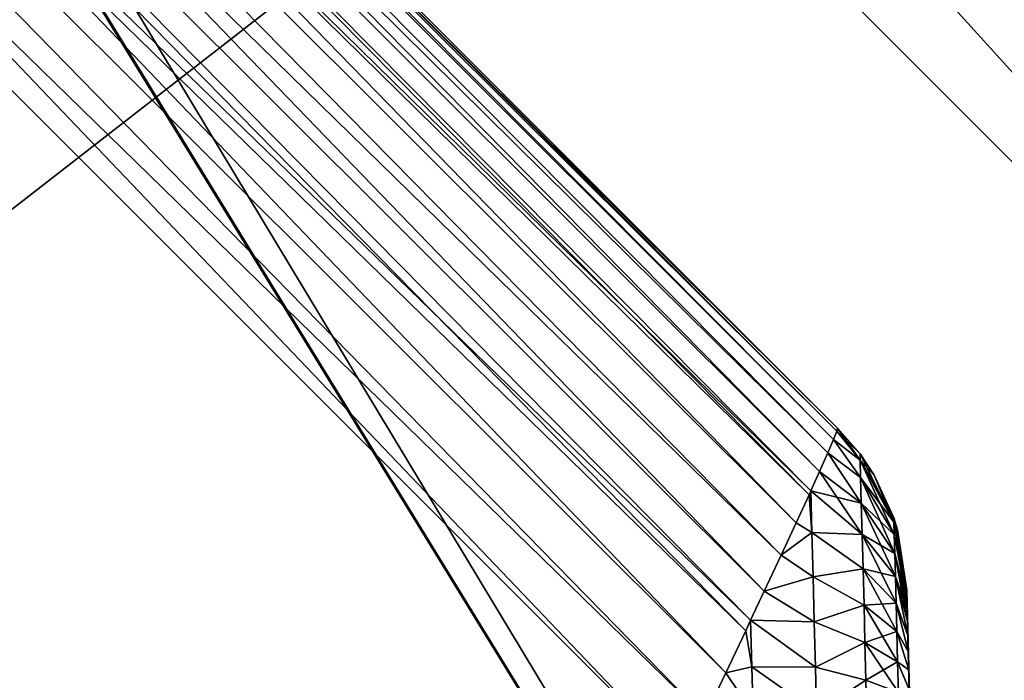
# Model space of a CAD drawing. Header units: millimetres. Extents: x -55 to 55, y -4 to 85.
# Tile 123 of 256: x -44.2 to -42.11, y 7.14 to 8.54. Entities that reach past the tile are written whole.
import ezdxf

# ---------------------------------------------------------------- set-up
doc = ezdxf.new("R2010")
doc.units = ezdxf.units.MM
doc.header["$LTSCALE"] = 116.785152
for name, color, linetype in [('10', 7, 'CONTINUOUS'), ('1087', 7, 'CONTINUOUS'), ('19', 7, 'CONTINUOUS'), ('196', 7, 'CONTINUOUS'), ('197', 7, 'CONTINUOUS'), ('20', 7, 'CONTINUOUS'), ('210', 7, 'CONTINUOUS'), ('211', 7, 'CONTINUOUS'), ('22', 7, 'CONTINUOUS'), ('245', 7, 'CONTINUOUS'), ('27', 7, 'CONTINUOUS'), ('496', 7, 'CONTINUOUS'), ('499', 7, 'CONTINUOUS'), ('513', 7, 'CONTINUOUS'), ('518', 7, 'CONTINUOUS'), ('8', 7, 'CONTINUOUS'), ('8028', 7, 'CONTINUOUS'), ('8030', 7, 'CONTINUOUS'), ('8091', 7, 'CONTINUOUS'), ('8093', 7, 'CONTINUOUS'), ('915', 7, 'CONTINUOUS')]:
    doc.layers.add(name, color=color, linetype=linetype)

msp = doc.modelspace()

# ---------------------------------------------------------------- linework, layer by layer
at = {"layer": '10', "color": 7, "linetype": 'CONTINUOUS'}
for points in [[(-19.307, 5.6475, -49.0742), (-48.924, 19, -49.4238), (-19.3707, 5.6677, -49.0747), (-19.307, 5.6475, -49.0742)], [(-20.6934, 5.6473, -49.0742), (-48.924, 19, -49.4238), (-20.7523, 5.6222, -49.0735), (-20.6934, 5.6473, -49.0742)], [(-20.8525, 5.5617, -49.0719), (-48.924, 19, -49.4238), (-20.8921, 5.5287, -49.0711), (-20.8525, 5.5617, -49.0719)], [(-19.3707, 5.6677, -49.0747), (-48.924, 19, -49.4238), (-19.4156, 5.6783, -49.075), (-19.3707, 5.6677, -49.0747)], [(-19.4156, 5.6783, -49.075), (-48.924, 19, -49.4238), (-19.463, 5.6864, -49.0752), (-19.4156, 5.6783, -49.075)], [(-20.8921, 5.5287, -49.0711), (-48.924, 19, -49.4238), (-20.9245, 5.4956, -49.0702), (-20.8921, 5.5287, -49.0711)], [(-20.9245, 5.4956, -49.0702), (-48.924, 19, -49.4238), (-20.9503, 5.4628, -49.0693), (-20.9245, 5.4956, -49.0702)], [(-21.0049, 5.3052, -49.0652), (-48.924, 19, -49.4238), (-21.0851, 2.2435, -48.985), (-21.0049, 5.3052, -49.0652)], [(-20.7523, 5.6222, -49.0735), (-48.924, 19, -49.4238), (-20.8057, 5.5933, -49.0727), (-20.7523, 5.6222, -49.0735)], [(-48.924, 19, -49.4238), (-48.4852, 2.2435, -48.985), (-21.0851, 2.2435, -48.985), (-48.924, 19, -49.4238)], [(-8.1769, 19, -49.4238), (-48.924, 19, -49.4238), (-8.579, 2.2435, -48.985), (-8.1769, 19, -49.4238)], [(-20.8057, 5.5933, -49.0727), (-48.924, 19, -49.4238), (-20.8525, 5.5617, -49.0719), (-20.8057, 5.5933, -49.0727)], [(-8.579, 2.2435, -48.985), (-48.924, 19, -49.4238), (-19.248, 5.6224, -49.0735), (-8.579, 2.2435, -48.985)], [(-19.248, 5.6224, -49.0735), (-48.924, 19, -49.4238), (-19.307, 5.6475, -49.0742), (-19.248, 5.6224, -49.0735)], [(-20.9503, 5.4628, -49.0693), (-48.924, 19, -49.4238), (-20.9703, 5.4306, -49.0685), (-20.9503, 5.4628, -49.0693)], [(-20.3052, 5.6948, -49.0754), (-48.924, 19, -49.4238), (-20.3705, 5.6957, -49.0754), (-20.3052, 5.6948, -49.0754)], [(-19.6948, 5.6948, -49.0754), (-48.924, 19, -49.4238), (-20.3052, 5.6948, -49.0754), (-19.6948, 5.6948, -49.0754)], [(-19.6301, 5.6957, -49.0754), (-48.924, 19, -49.4238), (-19.6948, 5.6948, -49.0754), (-19.6301, 5.6957, -49.0754)], [(-20.6298, 5.6676, -49.0747), (-48.924, 19, -49.4238), (-20.6934, 5.6473, -49.0742), (-20.6298, 5.6676, -49.0747)], [(-20.4866, 5.6919, -49.0753), (-48.924, 19, -49.4238), (-20.5376, 5.6863, -49.0752), (-20.4866, 5.6919, -49.0753)], [(-20.5376, 5.6863, -49.0752), (-48.924, 19, -49.4238), (-20.5849, 5.6782, -49.075), (-20.5376, 5.6863, -49.0752)], [(-20.431, 5.6948, -49.0754), (-48.924, 19, -49.4238), (-20.4866, 5.6919, -49.0753), (-20.431, 5.6948, -49.0754)], [(-20.5849, 5.6782, -49.075), (-48.924, 19, -49.4238), (-20.6298, 5.6676, -49.0747), (-20.5849, 5.6782, -49.075)], [(-20.3705, 5.6957, -49.0754), (-48.924, 19, -49.4238), (-20.431, 5.6948, -49.0754), (-20.3705, 5.6957, -49.0754)], [(-19.514, 5.692, -49.0753), (-48.924, 19, -49.4238), (-19.5698, 5.6948, -49.0754), (-19.514, 5.692, -49.0753)], [(-19.463, 5.6864, -49.0752), (-48.924, 19, -49.4238), (-19.514, 5.692, -49.0753), (-19.463, 5.6864, -49.0752)], [(-20.9957, 5.3677, -49.0668), (-48.924, 19, -49.4238), (-21.0049, 5.3052, -49.0652), (-20.9957, 5.3677, -49.0668)], [(-20.9703, 5.4306, -49.0685), (-48.924, 19, -49.4238), (-20.9957, 5.3677, -49.0668), (-20.9703, 5.4306, -49.0685)], [(-19.5698, 5.6948, -49.0754), (-48.924, 19, -49.4238), (-19.6301, 5.6957, -49.0754), (-19.5698, 5.6948, -49.0754)]]:
    msp.add_3dface(points, dxfattribs=at)
at = {"layer": '1087', "color": 7, "linetype": 'CONTINUOUS'}
for points in [[(-45.139, 13.6363, 6.4502), (-45.2803, 13.4725, 6.8161), (-40.0612, 8.3879, 6.3606), (-45.139, 13.6363, 6.4502)], [(-40.1131, 8.6514, 6.0768), (-45.139, 13.6363, 6.4502), (-40.0612, 8.3879, 6.3606), (-40.1131, 8.6514, 6.0768)], [(-45.2803, 13.4725, 6.8161), (-45.4746, 13.2591, 7.1282), (-40.0635, 8.0367, 6.6745), (-45.2803, 13.4725, 6.8161)], [(-40.0579, 8.3518, 6.3961), (-45.2803, 13.4725, 6.8161), (-40.0635, 8.0367, 6.6745), (-40.0579, 8.3518, 6.3961)], [(-40.0612, 8.3879, 6.3606), (-45.2803, 13.4725, 6.8161), (-40.0579, 8.3518, 6.3961), (-40.0612, 8.3879, 6.3606)], [(-45.4746, 13.2591, 7.1282), (-45.7131, 13.0057, 7.3724), (-40.0999, 7.7095, 6.8939), (-45.4746, 13.2591, 7.1282)], [(-40.0635, 8.0367, 6.6745), (-45.4746, 13.2591, 7.1282), (-40.0999, 7.7095, 6.8939), (-40.0635, 8.0367, 6.6745)], [(-45.7131, 13.0057, 7.3724), (-45.9849, 12.7238, 7.5376), (-40.1439, 7.3193, 7.0715), (-45.7131, 13.0057, 7.3724)], [(-40.105, 7.6632, 6.9191), (-45.7131, 13.0057, 7.3724), (-40.1439, 7.3193, 7.0715), (-40.105, 7.6632, 6.9191)], [(-40.0999, 7.7095, 6.8939), (-45.7131, 13.0057, 7.3724), (-40.105, 7.6632, 6.9191), (-40.0999, 7.7095, 6.8939)], [(-45.9849, 12.7238, 7.5376), (-46.2779, 12.426, 7.6164), (-40.1945, 6.8776, 7.193), (-45.9849, 12.7238, 7.5376)], [(-40.1439, 7.3193, 7.0715), (-45.9849, 12.7238, 7.5376), (-40.1511, 7.2567, 7.0934), (-40.1439, 7.3193, 7.0715)], [(-40.1511, 7.2567, 7.0934), (-45.9849, 12.7238, 7.5376), (-40.1945, 6.8776, 7.193), (-40.1511, 7.2567, 7.0934)], [(-46.2779, 12.426, 7.6164), (-40.2501, 6.3983, 7.2475), (-40.1999, 6.8312, 7.2016), (-46.2779, 12.426, 7.6164)], [(-40.1945, 6.8776, 7.193), (-46.2779, 12.426, 7.6164), (-40.1999, 6.8312, 7.2016), (-40.1945, 6.8776, 7.193)]]:
    msp.add_3dface(points, dxfattribs=at)
at = {"layer": '19', "color": 7, "linetype": 'CONTINUOUS'}
for points in [[(-42.4647, 7.6792, 4.7733), (-48.0359, 13.2504, 4.9627), (-48.0359, 13.2504, -4.9627), (-42.4647, 7.6792, 4.7733)], [(-42.4647, 7.6792, -4.7733), (-42.4647, 7.6792, 4.7733), (-48.0359, 13.2504, -4.9627), (-42.4647, 7.6792, -4.7733)]]:
    msp.add_3dface(points, dxfattribs=at)
at = {"layer": '196', "color": 7, "linetype": 'CONTINUOUS'}
msp.add_3dface([(-40.2501, 6.3983, 7.2475), (-46.2779, 12.426, 7.6164), (-48.5288, 2.2435, 8.081), (-40.2501, 6.3983, 7.2475)], dxfattribs=at)
at = {"layer": '197', "color": 7, "linetype": 'CONTINUOUS'}
for points in [[(-40.1413, 2.2435, -7.3472), (-48.5288, 2.2435, -8.081), (-46.9935, 13.3999, -7.6535), (-40.1413, 2.2435, -7.3472)], [(-46.6718, 12.8846, -7.6389), (-40.1413, 2.2435, -7.3472), (-46.9935, 13.3999, -7.6535), (-46.6718, 12.8846, -7.6389)], [(-46.2779, 12.426, -7.6164), (-40.1413, 2.2435, -7.3472), (-46.6718, 12.8846, -7.6389), (-46.2779, 12.426, -7.6164)], [(-40.2501, 6.3983, -7.2475), (-40.1413, 2.2435, -7.3472), (-46.2779, 12.426, -7.6164), (-40.2501, 6.3983, -7.2475)]]:
    msp.add_3dface(points, dxfattribs=at)
at = {"layer": '20', "color": 7, "linetype": 'CONTINUOUS'}
for points in [[(-50.9201, 18.8461, 51.9198), (-50.3474, -3.0262, 51.347), (-6.3066, 18.8461, 51.9198), (-50.9201, 18.8461, 51.9198)], [(-6.3066, 18.8461, 51.9198), (-50.3474, -3.0262, 51.347), (-6.2909, 1.6954, 51.4707), (-6.3066, 18.8461, 51.9198)]]:
    msp.add_3dface(points, dxfattribs=at)
at = {"layer": '210', "color": 7, "linetype": 'CONTINUOUS'}
for points in [[(-42.6606, 1.97, 5.5169), (-50.9818, 1.4611, 5.8078), (-48.6989, 12.9151, 5.7176), (-42.6606, 1.97, 5.5169)], [(-48.6907, 12.903, 5.7174), (-42.6606, 1.97, 5.5169), (-48.6989, 12.9151, 5.7176), (-48.6907, 12.903, 5.7174)], [(-48.5401, 12.7207, 5.7123), (-42.6606, 1.97, 5.5169), (-48.6907, 12.903, 5.7174), (-48.5401, 12.7207, 5.7123)], [(-42.7916, 6.9722, 5.5169), (-42.6606, 1.97, 5.5169), (-48.5401, 12.7207, 5.7123), (-42.7916, 6.9722, 5.5169)]]:
    msp.add_3dface(points, dxfattribs=at)
at = {"layer": '211', "color": 7, "linetype": 'CONTINUOUS'}
msp.add_3dface([(-42.7916, 6.9722, -5.5169), (-48.5401, 12.7207, -5.7123), (-50.9818, 1.4611, -5.8078), (-42.7916, 6.9722, -5.5169)], dxfattribs=at)
at = {"layer": '22', "color": 7, "linetype": 'CONTINUOUS'}
for points in [[(-50.3474, -3.0262, -51.347), (-50.9201, 18.8461, -51.9198), (-6.3066, 18.8461, -51.9198), (-50.3474, -3.0262, -51.347)], [(-6.2909, 1.6954, -51.4707), (-50.3474, -3.0262, -51.347), (-6.3066, 18.8461, -51.9198), (-6.2909, 1.6954, -51.4707)]]:
    msp.add_3dface(points, dxfattribs=at)
at = {"layer": '245', "color": 7, "linetype": 'CONTINUOUS'}
for points in [[(-42.4647, 7.6792, 4.7733), (-42.4647, 7.6792, -4.7733), (-42.4172, 7.6242, -4.7733), (-42.4647, 7.6792, 4.7733)], [(-42.4172, 7.6242, 4.7733), (-42.4647, 7.6792, 4.7733), (-42.4172, 7.6242, -4.7733), (-42.4172, 7.6242, 4.7733)], [(-42.3875, 7.5794, -4.7733), (-42.4172, 7.6242, 4.7733), (-42.4172, 7.6242, -4.7733), (-42.3875, 7.5794, -4.7733)], [(-42.3875, 7.5794, 4.7733), (-42.4172, 7.6242, 4.7733), (-42.3875, 7.5794, -4.7733), (-42.3875, 7.5794, 4.7733)], [(-42.3457, 7.4888, -4.7733), (-42.3875, 7.5794, 4.7733), (-42.3875, 7.5794, -4.7733), (-42.3457, 7.4888, -4.7733)], [(-42.3457, 7.4888, 4.7733), (-42.3875, 7.5794, 4.7733), (-42.3457, 7.4888, -4.7733), (-42.3457, 7.4888, 4.7733)], [(-42.3377, 7.4635, -4.7733), (-42.3457, 7.4888, 4.7733), (-42.3457, 7.4888, -4.7733), (-42.3377, 7.4635, -4.7733)], [(-42.3377, 7.4635, 4.7733), (-42.3457, 7.4888, 4.7733), (-42.3377, 7.4635, -4.7733), (-42.3377, 7.4635, 4.7733)], [(-42.3185, 7.3387, -4.7733), (-42.3185, 7.3387, 4.7733), (-42.3377, 7.4635, 4.7733), (-42.3185, 7.3387, -4.7733)], [(-42.3185, 7.3387, -4.7733), (-42.3377, 7.4635, 4.7733), (-42.3377, 7.4635, -4.7733), (-42.3185, 7.3387, -4.7733)]]:
    msp.add_3dface(points, dxfattribs=at)
at = {"layer": '27', "color": 7, "linetype": 'CONTINUOUS'}
for points in [[(-42.3184, 7.3359, -4.8043), (-42.1782, 1.9827, 5.0172), (-42.3185, 7.3387, -4.7733), (-42.3184, 7.3359, -4.8043)], [(-42.3185, 7.3387, -4.7733), (-42.1782, 1.9827, 5.0172), (-42.3185, 7.3387, 4.7733), (-42.3185, 7.3387, -4.7733)], [(-42.3185, 7.3387, 4.7733), (-42.1782, 1.9827, 5.0172), (-42.3184, 7.3359, 4.8043), (-42.3185, 7.3387, 4.7733)], [(-42.3184, 7.3359, 4.8043), (-42.1782, 1.9827, 5.0172), (-42.3182, 7.3275, 4.8348), (-42.3184, 7.3359, 4.8043)], [(-42.3182, 7.3275, -4.8348), (-42.1782, 1.9827, 5.0172), (-42.3184, 7.3359, -4.8043), (-42.3182, 7.3275, -4.8348)], [(-42.3178, 7.3136, -4.8644), (-42.1782, 1.9827, 5.0172), (-42.3182, 7.3275, -4.8348), (-42.3178, 7.3136, -4.8644)], [(-42.3182, 7.3275, 4.8348), (-42.1782, 1.9827, 5.0172), (-42.3178, 7.3136, 4.8644), (-42.3182, 7.3275, 4.8348)], [(-42.3178, 7.3136, 4.8644), (-42.1782, 1.9827, 5.0172), (-42.3173, 7.2942, 4.8926), (-42.3178, 7.3136, 4.8644)], [(-42.3173, 7.2942, -4.8926), (-42.1782, 1.9827, 5.0172), (-42.3178, 7.3136, -4.8644), (-42.3173, 7.2942, -4.8926)], [(-42.3173, 7.2942, 4.8926), (-42.1782, 1.9827, 5.0172), (-42.3166, 7.2696, 4.9189), (-42.3173, 7.2942, 4.8926)], [(-42.3166, 7.2696, -4.9189), (-42.1782, 1.9827, 5.0172), (-42.3173, 7.2942, -4.8926), (-42.3166, 7.2696, -4.9189)], [(-42.3166, 7.2696, 4.9189), (-42.1782, 1.9827, 5.0172), (-42.3159, 7.2399, 4.9431), (-42.3166, 7.2696, 4.9189)], [(-42.3159, 7.24, -4.9431), (-42.1782, 1.9827, 5.0172), (-42.3166, 7.2696, -4.9189), (-42.3159, 7.24, -4.9431)], [(-42.315, 7.2057, -4.9645), (-42.1782, 1.9827, 5.0172), (-42.3159, 7.24, -4.9431), (-42.315, 7.2057, -4.9645)], [(-42.3159, 7.2399, 4.9431), (-42.1782, 1.9827, 5.0172), (-42.315, 7.2057, 4.9645), (-42.3159, 7.2399, 4.9431)], [(-42.315, 7.2057, 4.9645), (-42.1782, 1.9827, 5.0172), (-42.314, 7.1672, 4.9828), (-42.315, 7.2057, 4.9645)], [(-42.314, 7.1672, -4.9828), (-42.1782, 1.9827, 5.0172), (-42.315, 7.2057, -4.9645), (-42.314, 7.1672, -4.9828)], [(-42.314, 7.1672, 4.9828), (-42.1782, 1.9827, 5.0172), (-42.3129, 7.1251, 4.9975), (-42.314, 7.1672, 4.9828)], [(-42.3129, 7.1251, -4.9975), (-42.1782, 1.9827, 5.0172), (-42.314, 7.1672, -4.9828), (-42.3129, 7.1251, -4.9975)]]:
    msp.add_3dface(points, dxfattribs=at)
at = {"layer": '496', "color": 7, "linetype": 'CONTINUOUS'}
for points in [[(-48.0501, 13.2296, 5.1537), (-48.0359, 13.2504, 4.9627), (-42.4732, 7.655, 4.958), (-48.0501, 13.2296, 5.1537)], [(-48.0359, 13.2504, 4.9627), (-42.4647, 7.6792, 4.7733), (-42.4663, 7.6726, 4.8662), (-48.0359, 13.2504, 4.9627)], [(-42.4732, 7.655, 4.958), (-48.0359, 13.2504, 4.9627), (-42.4663, 7.6726, 4.8662), (-42.4732, 7.655, 4.958)], [(-48.0984, 13.1753, 5.3321), (-48.0501, 13.2296, 5.1537), (-42.5029, 7.5872, 5.1324), (-48.0984, 13.1753, 5.3321)], [(-42.4855, 7.6264, 5.0472), (-48.0501, 13.2296, 5.1537), (-42.4732, 7.655, 4.958), (-42.4855, 7.6264, 5.0472)], [(-42.5029, 7.5872, 5.1324), (-48.0501, 13.2296, 5.1537), (-42.4855, 7.6264, 5.0472), (-42.5029, 7.5872, 5.1324)], [(-48.1776, 13.0909, 5.4861), (-48.0984, 13.1753, 5.3321), (-42.5525, 7.4784, 5.2858), (-48.1776, 13.0909, 5.4861)], [(-42.5214, 7.5462, 5.2002), (-48.0984, 13.1753, 5.3321), (-42.5029, 7.5872, 5.1324), (-42.5214, 7.5462, 5.2002)], [(-42.5253, 7.5377, 5.2124), (-48.0984, 13.1753, 5.3321), (-42.5214, 7.5462, 5.2002), (-42.5253, 7.5377, 5.2124)], [(-42.5525, 7.4784, 5.2858), (-48.0984, 13.1753, 5.3321), (-42.5253, 7.5377, 5.2124), (-42.5525, 7.4784, 5.2858)], [(-48.2824, 12.982, 5.6056), (-48.1776, 13.0909, 5.4861), (-42.6201, 7.3334, 5.4074), (-48.2824, 12.982, 5.6056)], [(-42.5842, 7.41, 5.3513), (-48.1776, 13.0909, 5.4861), (-42.5525, 7.4784, 5.2858), (-42.5842, 7.41, 5.3513)], [(-42.6201, 7.3334, 5.4074), (-48.1776, 13.0909, 5.4861), (-42.5842, 7.41, 5.3513), (-42.6201, 7.3334, 5.4074)], [(-48.406, 12.8558, 5.6827), (-48.2824, 12.982, 5.6056), (-42.7016, 7.1607, 5.487), (-48.406, 12.8558, 5.6827)], [(-42.7016, 7.1607, 5.487), (-48.2824, 12.982, 5.6056), (-42.6594, 7.2498, 5.453), (-42.7016, 7.1607, 5.487)], [(-42.6594, 7.2498, 5.453), (-48.2824, 12.982, 5.6056), (-42.649, 7.2719, 5.4424), (-42.6594, 7.2498, 5.453)], [(-42.649, 7.2719, 5.4424), (-48.2824, 12.982, 5.6056), (-42.6201, 7.3334, 5.4074), (-42.649, 7.2719, 5.4424)], [(-42.7916, 6.9722, 5.5169), (-48.5401, 12.7207, 5.7123), (-48.406, 12.8558, 5.6827), (-42.7916, 6.9722, 5.5169)], [(-42.746, 7.0675, 5.5085), (-48.406, 12.8558, 5.6827), (-42.7016, 7.1607, 5.487), (-42.746, 7.0675, 5.5085)], [(-42.7916, 6.9722, 5.5169), (-48.406, 12.8558, 5.6827), (-42.746, 7.0675, 5.5085), (-42.7916, 6.9722, 5.5169)]]:
    msp.add_3dface(points, dxfattribs=at)
at = {"layer": '499', "color": 7, "linetype": 'CONTINUOUS'}
for points in [[(-42.4647, 7.6792, -4.7733), (-48.0359, 13.2504, -4.9627), (-48.0501, 13.2296, -5.1537), (-42.4647, 7.6792, -4.7733)], [(-48.0501, 13.2296, -5.1537), (-48.0984, 13.1753, -5.3321), (-42.4855, 7.6264, -5.0472), (-48.0501, 13.2296, -5.1537)], [(-42.4647, 7.6792, -4.7733), (-48.0501, 13.2296, -5.1537), (-42.4663, 7.6726, -4.8662), (-42.4647, 7.6792, -4.7733)], [(-42.4732, 7.655, -4.958), (-48.0501, 13.2296, -5.1537), (-42.4855, 7.6264, -5.0472), (-42.4732, 7.655, -4.958)], [(-42.4663, 7.6726, -4.8662), (-48.0501, 13.2296, -5.1537), (-42.4732, 7.655, -4.958), (-42.4663, 7.6726, -4.8662)], [(-48.0984, 13.1753, -5.3321), (-48.1776, 13.0909, -5.4861), (-42.5214, 7.5462, -5.2002), (-48.0984, 13.1753, -5.3321)], [(-42.4855, 7.6264, -5.0472), (-48.0984, 13.1753, -5.3321), (-42.5029, 7.5872, -5.1324), (-42.4855, 7.6264, -5.0472)], [(-42.5029, 7.5872, -5.1324), (-48.0984, 13.1753, -5.3321), (-42.5214, 7.5462, -5.2002), (-42.5029, 7.5872, -5.1324)], [(-48.1776, 13.0909, -5.4861), (-48.2824, 12.982, -5.6056), (-42.5842, 7.41, -5.3513), (-48.1776, 13.0909, -5.4861)], [(-42.5525, 7.4784, -5.2858), (-48.1776, 13.0909, -5.4861), (-42.5842, 7.41, -5.3513), (-42.5525, 7.4784, -5.2858)], [(-42.5253, 7.5377, -5.2124), (-48.1776, 13.0909, -5.4861), (-42.5525, 7.4784, -5.2858), (-42.5253, 7.5377, -5.2124)], [(-42.5214, 7.5462, -5.2002), (-48.1776, 13.0909, -5.4861), (-42.5253, 7.5377, -5.2124), (-42.5214, 7.5462, -5.2002)], [(-48.2824, 12.982, -5.6056), (-48.406, 12.8558, -5.6827), (-42.649, 7.2719, -5.4424), (-48.2824, 12.982, -5.6056)], [(-42.5842, 7.41, -5.3513), (-48.2824, 12.982, -5.6056), (-42.62, 7.3334, -5.4074), (-42.5842, 7.41, -5.3513)], [(-42.62, 7.3334, -5.4074), (-48.2824, 12.982, -5.6056), (-42.649, 7.2719, -5.4424), (-42.62, 7.3334, -5.4074)], [(-48.406, 12.8558, -5.6827), (-48.5401, 12.7207, -5.7123), (-42.746, 7.0676, -5.5085), (-48.406, 12.8558, -5.6827)], [(-42.7016, 7.1607, -5.487), (-48.406, 12.8558, -5.6827), (-42.746, 7.0676, -5.5085), (-42.7016, 7.1607, -5.487)], [(-42.6594, 7.2499, -5.453), (-48.406, 12.8558, -5.6827), (-42.7016, 7.1607, -5.487), (-42.6594, 7.2499, -5.453)], [(-42.649, 7.2719, -5.4424), (-48.406, 12.8558, -5.6827), (-42.6594, 7.2499, -5.453), (-42.649, 7.2719, -5.4424)], [(-48.5401, 12.7207, -5.7123), (-42.7916, 6.9722, -5.5169), (-42.746, 7.0676, -5.5085), (-48.5401, 12.7207, -5.7123)]]:
    msp.add_3dface(points, dxfattribs=at)
at = {"layer": '513', "color": 7, "linetype": 'CONTINUOUS'}
for points in [[(-42.4663, 7.6726, 4.8662), (-42.4647, 7.6792, 4.7733), (-42.4169, 7.6111, 4.8823), (-42.4663, 7.6726, 4.8662)], [(-42.4647, 7.6792, 4.7733), (-42.4172, 7.6242, 4.7733), (-42.4169, 7.6111, 4.8823), (-42.4647, 7.6792, 4.7733)], [(-42.4855, 7.6264, 5.0472), (-42.4732, 7.655, 4.958), (-42.4159, 7.5743, 4.9826), (-42.4855, 7.6264, 5.0472)], [(-42.4732, 7.655, 4.958), (-42.4663, 7.6726, 4.8662), (-42.4169, 7.6111, 4.8823), (-42.4732, 7.655, 4.958)], [(-42.4159, 7.5743, 4.9826), (-42.4732, 7.655, 4.958), (-42.4169, 7.6111, 4.8823), (-42.4159, 7.5743, 4.9826)], [(-42.5029, 7.5872, 5.1324), (-42.4855, 7.6264, 5.0472), (-42.4145, 7.5198, 5.0684), (-42.5029, 7.5872, 5.1324)], [(-42.4145, 7.5198, 5.0684), (-42.4855, 7.6264, 5.0472), (-42.4159, 7.5743, 4.9826), (-42.4145, 7.5198, 5.0684)], [(-42.4169, 7.6111, 4.8823), (-42.4172, 7.6242, 4.7733), (-42.3454, 7.4796, 4.8499), (-42.4169, 7.6111, 4.8823)], [(-42.4172, 7.6242, 4.7733), (-42.3875, 7.5794, 4.7733), (-42.3454, 7.4796, 4.8499), (-42.4172, 7.6242, 4.7733)], [(-42.3447, 7.4534, 4.9212), (-42.4169, 7.6111, 4.8823), (-42.3454, 7.4796, 4.8499), (-42.3447, 7.4534, 4.9212)], [(-42.4159, 7.5743, 4.9826), (-42.4169, 7.6111, 4.8823), (-42.3447, 7.4534, 4.9212), (-42.4159, 7.5743, 4.9826)], [(-42.5214, 7.5462, 5.2002), (-42.5029, 7.5872, 5.1324), (-42.4127, 7.4538, 5.1384), (-42.5214, 7.5462, 5.2002)], [(-42.4127, 7.4538, 5.1384), (-42.5029, 7.5872, 5.1324), (-42.4145, 7.5198, 5.0684), (-42.4127, 7.4538, 5.1384)], [(-42.3437, 7.4137, 4.9836), (-42.4159, 7.5743, 4.9826), (-42.3447, 7.4534, 4.9212), (-42.3437, 7.4137, 4.9836)], [(-42.4145, 7.5198, 5.0684), (-42.4159, 7.5743, 4.9826), (-42.3437, 7.4137, 4.9836), (-42.4145, 7.5198, 5.0684)], [(-42.3875, 7.5794, 4.7733), (-42.3457, 7.4888, 4.7733), (-42.3454, 7.4796, 4.8499), (-42.3875, 7.5794, 4.7733)], [(-42.5525, 7.4784, 5.2858), (-42.5253, 7.5377, 5.2124), (-42.5192, 7.4577, 5.273), (-42.5525, 7.4784, 5.2858)], [(-42.5253, 7.5377, 5.2124), (-42.5214, 7.5462, 5.2002), (-42.5192, 7.4577, 5.273), (-42.5253, 7.5377, 5.2124)], [(-42.5192, 7.4577, 5.273), (-42.5214, 7.5462, 5.2002), (-42.4127, 7.4538, 5.1384), (-42.5192, 7.4577, 5.273)], [(-42.3424, 7.3644, 5.0359), (-42.4145, 7.5198, 5.0684), (-42.3437, 7.4137, 4.9836), (-42.3424, 7.3644, 5.0359)], [(-42.4127, 7.4538, 5.1384), (-42.4145, 7.5198, 5.0684), (-42.3424, 7.3644, 5.0359), (-42.4127, 7.4538, 5.1384)], [(-42.3184, 7.3359, 4.8043), (-42.3457, 7.4888, 4.7733), (-42.3377, 7.4635, 4.7733), (-42.3184, 7.3359, 4.8043)], [(-42.3457, 7.4888, 4.7733), (-42.3184, 7.3359, 4.8043), (-42.3454, 7.4796, 4.8499), (-42.3457, 7.4888, 4.7733)], [(-42.5842, 7.41, 5.3513), (-42.5525, 7.4784, 5.2858), (-42.5192, 7.4577, 5.273), (-42.5842, 7.41, 5.3513)], [(-42.3184, 7.3359, 4.8043), (-42.3182, 7.3275, 4.8348), (-42.3454, 7.4796, 4.8499), (-42.3184, 7.3359, 4.8043)], [(-42.3182, 7.3275, 4.8348), (-42.3447, 7.4534, 4.9212), (-42.3454, 7.4796, 4.8499), (-42.3182, 7.3275, 4.8348)], [(-42.5168, 7.3643, 5.328), (-42.5842, 7.41, 5.3513), (-42.5192, 7.4577, 5.273), (-42.5168, 7.3643, 5.328)], [(-42.4108, 7.3809, 5.1937), (-42.5192, 7.4577, 5.273), (-42.4127, 7.4538, 5.1384), (-42.4108, 7.3809, 5.1937)], [(-42.5168, 7.3643, 5.328), (-42.5192, 7.4577, 5.273), (-42.4108, 7.3809, 5.1937), (-42.5168, 7.3643, 5.328)], [(-42.3409, 7.3084, 5.0783), (-42.4127, 7.4538, 5.1384), (-42.3424, 7.3644, 5.0359), (-42.3409, 7.3084, 5.0783)], [(-42.4108, 7.3809, 5.1937), (-42.4127, 7.4538, 5.1384), (-42.3409, 7.3084, 5.0783), (-42.4108, 7.3809, 5.1937)], [(-42.3182, 7.3275, 4.8348), (-42.3178, 7.3136, 4.8644), (-42.3447, 7.4534, 4.9212), (-42.3182, 7.3275, 4.8348)], [(-42.3178, 7.3136, 4.8644), (-42.3437, 7.4137, 4.9836), (-42.3447, 7.4534, 4.9212), (-42.3178, 7.3136, 4.8644)], [(-42.3185, 7.3387, 4.7733), (-42.3184, 7.3359, 4.8043), (-42.3377, 7.4635, 4.7733), (-42.3185, 7.3387, 4.7733)], [(-42.6201, 7.3334, 5.4074), (-42.5842, 7.41, 5.3513), (-42.5168, 7.3643, 5.328), (-42.6201, 7.3334, 5.4074)], [(-42.3166, 7.2696, 4.9189), (-42.3424, 7.3644, 5.0359), (-42.3437, 7.4137, 4.9836), (-42.3166, 7.2696, 4.9189)], [(-42.3178, 7.3136, 4.8644), (-42.3173, 7.2942, 4.8926), (-42.3437, 7.4137, 4.9836), (-42.3178, 7.3136, 4.8644)], [(-42.3173, 7.2942, 4.8926), (-42.3166, 7.2696, 4.9189), (-42.3437, 7.4137, 4.9836), (-42.3173, 7.2942, 4.8926)], [(-42.5143, 7.2689, 5.3678), (-42.6201, 7.3334, 5.4074), (-42.5168, 7.3643, 5.328), (-42.5143, 7.2689, 5.3678)], [(-42.4088, 7.3041, 5.236), (-42.5168, 7.3643, 5.328), (-42.4108, 7.3809, 5.1937), (-42.4088, 7.3041, 5.236)], [(-42.5143, 7.2689, 5.3678), (-42.5168, 7.3643, 5.328), (-42.4088, 7.3041, 5.236), (-42.5143, 7.2689, 5.3678)], [(-42.4088, 7.3041, 5.236), (-42.4108, 7.3809, 5.1937), (-42.3393, 7.2478, 5.1117), (-42.4088, 7.3041, 5.236)], [(-42.3393, 7.2478, 5.1117), (-42.4108, 7.3809, 5.1937), (-42.3409, 7.3084, 5.0783), (-42.3393, 7.2478, 5.1117)], [(-42.3159, 7.2399, 4.9431), (-42.3409, 7.3084, 5.0783), (-42.3424, 7.3644, 5.0359), (-42.3159, 7.2399, 4.9431)], [(-42.3166, 7.2696, 4.9189), (-42.3159, 7.2399, 4.9431), (-42.3424, 7.3644, 5.0359), (-42.3166, 7.2696, 4.9189)], [(-42.649, 7.2719, 5.4424), (-42.6201, 7.3334, 5.4074), (-42.5143, 7.2689, 5.3678), (-42.649, 7.2719, 5.4424)], [(-42.4068, 7.2251, 5.2672), (-42.5143, 7.2689, 5.3678), (-42.4088, 7.3041, 5.236), (-42.4068, 7.2251, 5.2672)], [(-42.3377, 7.1842, 5.1368), (-42.4088, 7.3041, 5.236), (-42.3393, 7.2478, 5.1117), (-42.3377, 7.1842, 5.1368)], [(-42.4068, 7.2251, 5.2672), (-42.4088, 7.3041, 5.236), (-42.3377, 7.1842, 5.1368), (-42.4068, 7.2251, 5.2672)], [(-42.3159, 7.2399, 4.9431), (-42.315, 7.2057, 4.9645), (-42.3409, 7.3084, 5.0783), (-42.3159, 7.2399, 4.9431)], [(-42.315, 7.2057, 4.9645), (-42.3393, 7.2478, 5.1117), (-42.3409, 7.3084, 5.0783), (-42.315, 7.2057, 4.9645)], [(-42.6594, 7.2498, 5.453), (-42.649, 7.2719, 5.4424), (-42.6465, 7.1732, 5.4683), (-42.6594, 7.2498, 5.453)], [(-42.6465, 7.1732, 5.4683), (-42.649, 7.2719, 5.4424), (-42.5118, 7.1727, 5.3947), (-42.6465, 7.1732, 5.4683)], [(-42.5118, 7.1727, 5.3947), (-42.649, 7.2719, 5.4424), (-42.5143, 7.2689, 5.3678), (-42.5118, 7.1727, 5.3947)], [(-42.5118, 7.1727, 5.3947), (-42.5143, 7.2689, 5.3678), (-42.4068, 7.2251, 5.2672), (-42.5118, 7.1727, 5.3947)], [(-42.7016, 7.1607, 5.487), (-42.6594, 7.2498, 5.453), (-42.6465, 7.1732, 5.4683), (-42.7016, 7.1607, 5.487)], [(-42.315, 7.2057, 4.9645), (-42.314, 7.1672, 4.9828), (-42.3393, 7.2478, 5.1117), (-42.315, 7.2057, 4.9645)], [(-42.314, 7.1672, 4.9828), (-42.3377, 7.1842, 5.1368), (-42.3393, 7.2478, 5.1117), (-42.314, 7.1672, 4.9828)], [(-42.4047, 7.1447, 5.2886), (-42.5118, 7.1727, 5.3947), (-42.4068, 7.2251, 5.2672), (-42.4047, 7.1447, 5.2886)], [(-42.336, 7.1186, 5.1542), (-42.4068, 7.2251, 5.2672), (-42.3377, 7.1842, 5.1368), (-42.336, 7.1186, 5.1542)], [(-42.4047, 7.1447, 5.2886), (-42.4068, 7.2251, 5.2672), (-42.336, 7.1186, 5.1542), (-42.4047, 7.1447, 5.2886)], [(-42.314, 7.1672, 4.9828), (-42.3129, 7.1251, 4.9975), (-42.3377, 7.1842, 5.1368), (-42.314, 7.1672, 4.9828)], [(-42.3129, 7.1251, 4.9975), (-42.336, 7.1186, 5.1542), (-42.3377, 7.1842, 5.1368), (-42.3129, 7.1251, 4.9975)], [(-42.746, 7.0675, 5.5085), (-42.7016, 7.1607, 5.487), (-42.6439, 7.0746, 5.4833), (-42.746, 7.0675, 5.5085)], [(-42.6439, 7.0746, 5.4833), (-42.7016, 7.1607, 5.487), (-42.6465, 7.1732, 5.4683), (-42.6439, 7.0746, 5.4833)], [(-42.5092, 7.0762, 5.4103), (-42.6465, 7.1732, 5.4683), (-42.5118, 7.1727, 5.3947), (-42.5092, 7.0762, 5.4103)], [(-42.6439, 7.0746, 5.4833), (-42.6465, 7.1732, 5.4683), (-42.5092, 7.0762, 5.4103), (-42.6439, 7.0746, 5.4833)], [(-42.5092, 7.0762, 5.4103), (-42.5118, 7.1727, 5.3947), (-42.4047, 7.1447, 5.2886), (-42.5092, 7.0762, 5.4103)]]:
    msp.add_3dface(points, dxfattribs=at)
at = {"layer": '518', "color": 7, "linetype": 'CONTINUOUS'}
for points in [[(-42.4172, 7.6242, -4.7733), (-42.4647, 7.6792, -4.7733), (-42.4663, 7.6726, -4.8662), (-42.4172, 7.6242, -4.7733)], [(-42.4732, 7.655, -4.958), (-42.4855, 7.6264, -5.0472), (-42.4159, 7.5743, -4.9826), (-42.4732, 7.655, -4.958)], [(-42.4663, 7.6726, -4.8662), (-42.4732, 7.655, -4.958), (-42.4169, 7.6111, -4.8823), (-42.4663, 7.6726, -4.8662)], [(-42.4169, 7.6111, -4.8823), (-42.4732, 7.655, -4.958), (-42.4159, 7.5743, -4.9826), (-42.4169, 7.6111, -4.8823)], [(-42.4172, 7.6242, -4.7733), (-42.4663, 7.6726, -4.8662), (-42.4169, 7.6111, -4.8823), (-42.4172, 7.6242, -4.7733)], [(-42.4855, 7.6264, -5.0472), (-42.5029, 7.5872, -5.1324), (-42.4145, 7.5198, -5.0684), (-42.4855, 7.6264, -5.0472)], [(-42.4159, 7.5743, -4.9826), (-42.4855, 7.6264, -5.0472), (-42.4145, 7.5198, -5.0684), (-42.4159, 7.5743, -4.9826)], [(-42.3875, 7.5794, -4.7733), (-42.4172, 7.6242, -4.7733), (-42.4169, 7.6111, -4.8823), (-42.3875, 7.5794, -4.7733)], [(-42.3457, 7.4888, -4.7733), (-42.3875, 7.5794, -4.7733), (-42.4169, 7.6111, -4.8823), (-42.3457, 7.4888, -4.7733)], [(-42.3457, 7.4888, -4.7733), (-42.4169, 7.6111, -4.8823), (-42.3454, 7.4796, -4.8499), (-42.3457, 7.4888, -4.7733)], [(-42.4169, 7.6111, -4.8823), (-42.4159, 7.5743, -4.9826), (-42.3454, 7.4796, -4.8499), (-42.4169, 7.6111, -4.8823)], [(-42.5029, 7.5872, -5.1324), (-42.5214, 7.5462, -5.2002), (-42.4145, 7.5198, -5.0684), (-42.5029, 7.5872, -5.1324)], [(-42.4159, 7.5743, -4.9826), (-42.4145, 7.5198, -5.0684), (-42.3447, 7.4534, -4.9212), (-42.4159, 7.5743, -4.9826)], [(-42.3454, 7.4796, -4.8499), (-42.4159, 7.5743, -4.9826), (-42.3447, 7.4534, -4.9212), (-42.3454, 7.4796, -4.8499)], [(-42.5253, 7.5377, -5.2124), (-42.5525, 7.4784, -5.2858), (-42.5192, 7.4577, -5.273), (-42.5253, 7.5377, -5.2124)], [(-42.5214, 7.5462, -5.2002), (-42.5253, 7.5377, -5.2124), (-42.5192, 7.4577, -5.273), (-42.5214, 7.5462, -5.2002)], [(-42.4145, 7.5198, -5.0684), (-42.5214, 7.5462, -5.2002), (-42.4127, 7.4538, -5.1384), (-42.4145, 7.5198, -5.0684)], [(-42.4127, 7.4538, -5.1384), (-42.5214, 7.5462, -5.2002), (-42.5192, 7.4577, -5.273), (-42.4127, 7.4538, -5.1384)], [(-42.4145, 7.5198, -5.0684), (-42.4127, 7.4538, -5.1384), (-42.3437, 7.4137, -4.9836), (-42.4145, 7.5198, -5.0684)], [(-42.3447, 7.4534, -4.9212), (-42.4145, 7.5198, -5.0684), (-42.3437, 7.4137, -4.9836), (-42.3447, 7.4534, -4.9212)], [(-42.3377, 7.4635, -4.7733), (-42.3457, 7.4888, -4.7733), (-42.3454, 7.4796, -4.8499), (-42.3377, 7.4635, -4.7733)], [(-42.5525, 7.4784, -5.2858), (-42.5842, 7.41, -5.3513), (-42.5192, 7.4577, -5.273), (-42.5525, 7.4784, -5.2858)], [(-42.3182, 7.3275, -4.8348), (-42.3454, 7.4796, -4.8499), (-42.3447, 7.4534, -4.9212), (-42.3182, 7.3275, -4.8348)], [(-42.3182, 7.3275, -4.8348), (-42.3184, 7.3359, -4.8043), (-42.3454, 7.4796, -4.8499), (-42.3182, 7.3275, -4.8348)], [(-42.3184, 7.3359, -4.8043), (-42.3185, 7.3387, -4.7733), (-42.3454, 7.4796, -4.8499), (-42.3184, 7.3359, -4.8043)], [(-42.3185, 7.3387, -4.7733), (-42.3377, 7.4635, -4.7733), (-42.3454, 7.4796, -4.8499), (-42.3185, 7.3387, -4.7733)], [(-42.5842, 7.41, -5.3513), (-42.5168, 7.3643, -5.328), (-42.5192, 7.4577, -5.273), (-42.5842, 7.41, -5.3513)], [(-42.5168, 7.3643, -5.328), (-42.4108, 7.3809, -5.1937), (-42.5192, 7.4577, -5.273), (-42.5168, 7.3643, -5.328)], [(-42.4108, 7.3809, -5.1937), (-42.4127, 7.4538, -5.1384), (-42.5192, 7.4577, -5.273), (-42.4108, 7.3809, -5.1937)], [(-42.3437, 7.4137, -4.9836), (-42.4127, 7.4538, -5.1384), (-42.3424, 7.3644, -5.0359), (-42.3437, 7.4137, -4.9836)], [(-42.4127, 7.4538, -5.1384), (-42.4108, 7.3809, -5.1937), (-42.3424, 7.3644, -5.0359), (-42.4127, 7.4538, -5.1384)], [(-42.3178, 7.3136, -4.8644), (-42.3182, 7.3275, -4.8348), (-42.3447, 7.4534, -4.9212), (-42.3178, 7.3136, -4.8644)], [(-42.3178, 7.3136, -4.8644), (-42.3447, 7.4534, -4.9212), (-42.3437, 7.4137, -4.9836), (-42.3178, 7.3136, -4.8644)], [(-42.5842, 7.41, -5.3513), (-42.62, 7.3334, -5.4074), (-42.5168, 7.3643, -5.328), (-42.5842, 7.41, -5.3513)], [(-42.3173, 7.2942, -4.8926), (-42.3178, 7.3136, -4.8644), (-42.3437, 7.4137, -4.9836), (-42.3173, 7.2942, -4.8926)], [(-42.3173, 7.2942, -4.8926), (-42.3437, 7.4137, -4.9836), (-42.3424, 7.3644, -5.0359), (-42.3173, 7.2942, -4.8926)], [(-42.62, 7.3334, -5.4074), (-42.5143, 7.2689, -5.3678), (-42.5168, 7.3643, -5.328), (-42.62, 7.3334, -5.4074)], [(-42.4088, 7.3041, -5.236), (-42.4108, 7.3809, -5.1937), (-42.5168, 7.3643, -5.328), (-42.4088, 7.3041, -5.236)], [(-42.5143, 7.2689, -5.3678), (-42.4088, 7.3041, -5.236), (-42.5168, 7.3643, -5.328), (-42.5143, 7.2689, -5.3678)], [(-42.3424, 7.3644, -5.0359), (-42.4108, 7.3809, -5.1937), (-42.3409, 7.3084, -5.0783), (-42.3424, 7.3644, -5.0359)], [(-42.4108, 7.3809, -5.1937), (-42.4088, 7.3041, -5.236), (-42.3409, 7.3084, -5.0783), (-42.4108, 7.3809, -5.1937)], [(-42.3159, 7.24, -4.9431), (-42.3166, 7.2696, -4.9189), (-42.3424, 7.3644, -5.0359), (-42.3159, 7.24, -4.9431)], [(-42.3159, 7.24, -4.9431), (-42.3424, 7.3644, -5.0359), (-42.3409, 7.3084, -5.0783), (-42.3159, 7.24, -4.9431)], [(-42.3166, 7.2696, -4.9189), (-42.3173, 7.2942, -4.8926), (-42.3424, 7.3644, -5.0359), (-42.3166, 7.2696, -4.9189)], [(-42.62, 7.3334, -5.4074), (-42.649, 7.2719, -5.4424), (-42.5143, 7.2689, -5.3678), (-42.62, 7.3334, -5.4074)], [(-42.4068, 7.2251, -5.2672), (-42.4088, 7.3041, -5.236), (-42.5143, 7.2689, -5.3678), (-42.4068, 7.2251, -5.2672)], [(-42.3409, 7.3084, -5.0783), (-42.4088, 7.3041, -5.236), (-42.3393, 7.2478, -5.1117), (-42.3409, 7.3084, -5.0783)], [(-42.4088, 7.3041, -5.236), (-42.4068, 7.2251, -5.2672), (-42.3393, 7.2478, -5.1117), (-42.4088, 7.3041, -5.236)], [(-42.315, 7.2057, -4.9645), (-42.3159, 7.24, -4.9431), (-42.3409, 7.3084, -5.0783), (-42.315, 7.2057, -4.9645)], [(-42.315, 7.2057, -4.9645), (-42.3409, 7.3084, -5.0783), (-42.3393, 7.2478, -5.1117), (-42.315, 7.2057, -4.9645)], [(-42.649, 7.2719, -5.4424), (-42.6594, 7.2499, -5.453), (-42.6465, 7.1732, -5.4683), (-42.649, 7.2719, -5.4424)], [(-42.5118, 7.1727, -5.3947), (-42.649, 7.2719, -5.4424), (-42.6465, 7.1732, -5.4683), (-42.5118, 7.1727, -5.3947)], [(-42.649, 7.2719, -5.4424), (-42.5118, 7.1727, -5.3947), (-42.5143, 7.2689, -5.3678), (-42.649, 7.2719, -5.4424)], [(-42.5118, 7.1727, -5.3947), (-42.4068, 7.2251, -5.2672), (-42.5143, 7.2689, -5.3678), (-42.5118, 7.1727, -5.3947)], [(-42.6594, 7.2499, -5.453), (-42.7016, 7.1607, -5.487), (-42.6465, 7.1732, -5.4683), (-42.6594, 7.2499, -5.453)], [(-42.3393, 7.2478, -5.1117), (-42.4068, 7.2251, -5.2672), (-42.3377, 7.1842, -5.1368), (-42.3393, 7.2478, -5.1117)], [(-42.314, 7.1672, -4.9828), (-42.315, 7.2057, -4.9645), (-42.3393, 7.2478, -5.1117), (-42.314, 7.1672, -4.9828)], [(-42.314, 7.1672, -4.9828), (-42.3393, 7.2478, -5.1117), (-42.3377, 7.1842, -5.1368), (-42.314, 7.1672, -4.9828)], [(-42.4047, 7.1447, -5.2886), (-42.4068, 7.2251, -5.2672), (-42.5118, 7.1727, -5.3947), (-42.4047, 7.1447, -5.2886)], [(-42.4068, 7.2251, -5.2672), (-42.4047, 7.1447, -5.2886), (-42.3377, 7.1842, -5.1368), (-42.4068, 7.2251, -5.2672)], [(-42.3377, 7.1842, -5.1368), (-42.4047, 7.1447, -5.2886), (-42.336, 7.1186, -5.1542), (-42.3377, 7.1842, -5.1368)], [(-42.3129, 7.1251, -4.9975), (-42.314, 7.1672, -4.9828), (-42.3377, 7.1842, -5.1368), (-42.3129, 7.1251, -4.9975)], [(-42.3129, 7.1251, -4.9975), (-42.3377, 7.1842, -5.1368), (-42.336, 7.1186, -5.1542), (-42.3129, 7.1251, -4.9975)], [(-42.7016, 7.1607, -5.487), (-42.746, 7.0676, -5.5085), (-42.6439, 7.0746, -5.4833), (-42.7016, 7.1607, -5.487)], [(-42.6465, 7.1732, -5.4683), (-42.7016, 7.1607, -5.487), (-42.6439, 7.0746, -5.4833), (-42.6465, 7.1732, -5.4683)], [(-42.5092, 7.0762, -5.4103), (-42.6465, 7.1732, -5.4683), (-42.6439, 7.0746, -5.4833), (-42.5092, 7.0762, -5.4103)], [(-42.5092, 7.0762, -5.4103), (-42.5118, 7.1727, -5.3947), (-42.6465, 7.1732, -5.4683), (-42.5092, 7.0762, -5.4103)], [(-42.5092, 7.0762, -5.4103), (-42.4047, 7.1447, -5.2886), (-42.5118, 7.1727, -5.3947), (-42.5092, 7.0762, -5.4103)], [(-42.4025, 7.0637, -5.301), (-42.4047, 7.1447, -5.2886), (-42.5092, 7.0762, -5.4103), (-42.4025, 7.0637, -5.301)], [(-42.4047, 7.1447, -5.2886), (-42.4025, 7.0637, -5.301), (-42.336, 7.1186, -5.1542), (-42.4047, 7.1447, -5.2886)]]:
    msp.add_3dface(points, dxfattribs=at)
at = {"layer": '8', "color": 7, "linetype": 'CONTINUOUS'}
for points in [[(-48.924, 19, 49.4238), (-8.1769, 19, 49.4238), (-48.4852, 2.2435, 48.985), (-48.924, 19, 49.4238)], [(-8.1769, 19, 49.4238), (-20.9244, 5.4957, 49.0702), (-48.4852, 2.2435, 48.985), (-8.1769, 19, 49.4238)]]:
    msp.add_3dface(points, dxfattribs=at)
at = {"layer": '8028', "color": 7, "linetype": 'CONTINUOUS'}
for points in [[(1.3349, 10.9699, 54.65), (54.5, 0.15, 54.65), (-54.5, 84.85, 54.65), (1.3349, 10.9699, 54.65)], [(-54.5, 0.15, 54.65), (-1.3349, 9.0301, 54.65), (-54.5, 84.85, 54.65), (-54.5, 0.15, 54.65)], [(54.5, 0.15, 54.65), (54.5, 84.85, 54.65), (-54.5, 84.85, 54.65), (54.5, 0.15, 54.65)], [(-1.1041, 8.7738, 54.65), (-1.3349, 9.0301, 54.65), (-54.5, 0.15, 54.65), (-1.1041, 8.7738, 54.65)], [(-0.825, 8.5711, 54.65), (-1.1041, 8.7738, 54.65), (-54.5, 0.15, 54.65), (-0.825, 8.5711, 54.65)], [(-0.5099, 8.4308, 54.65), (-0.825, 8.5711, 54.65), (-54.5, 0.15, 54.65), (-0.5099, 8.4308, 54.65)], [(-0.1725, 8.359, 54.65), (-0.5099, 8.4308, 54.65), (-54.5, 0.15, 54.65), (-0.1725, 8.359, 54.65)], [(54.5, 0.15, 54.65), (-0.1725, 8.359, 54.65), (-54.5, 0.15, 54.65), (54.5, 0.15, 54.65)]]:
    msp.add_3dface(points, dxfattribs=at)
at = {"layer": '8030', "color": 7, "linetype": 'CONTINUOUS'}
for points in [[(-54.5, 84.85, -54.65), (54.5, 84.85, -54.65), (-54.5, 0.15, -54.65), (-54.5, 84.85, -54.65)], [(54.5, 84.85, -54.65), (-1.3349, 10.9699, -54.65), (-54.5, 0.15, -54.65), (54.5, 84.85, -54.65)], [(-1.3349, 10.9699, -54.65), (-1.5074, 10.6711, -54.65), (-54.5, 0.15, -54.65), (-1.3349, 10.9699, -54.65)], [(-1.5074, 10.6711, -54.65), (-1.6139, 10.3431, -54.65), (-54.5, 0.15, -54.65), (-1.5074, 10.6711, -54.65)], [(-1.6139, 10.3431, -54.65), (-1.65, 10, -54.65), (-54.5, 0.15, -54.65), (-1.6139, 10.3431, -54.65)], [(-1.65, 10, -54.65), (-1.6139, 9.6569, -54.65), (-54.5, 0.15, -54.65), (-1.65, 10, -54.65)], [(-1.6139, 9.6569, -54.65), (-1.5074, 9.3289, -54.65), (-54.5, 0.15, -54.65), (-1.6139, 9.6569, -54.65)], [(-1.5074, 9.3289, -54.65), (-1.3349, 9.0301, -54.65), (-54.5, 0.15, -54.65), (-1.5074, 9.3289, -54.65)], [(-1.3349, 9.0301, -54.65), (-1.1041, 8.7738, -54.65), (-54.5, 0.15, -54.65), (-1.3349, 9.0301, -54.65)], [(-1.1041, 8.7738, -54.65), (-0.825, 8.5711, -54.65), (-54.5, 0.15, -54.65), (-1.1041, 8.7738, -54.65)], [(-0.825, 8.5711, -54.65), (-0.5099, 8.4308, -54.65), (-54.5, 0.15, -54.65), (-0.825, 8.5711, -54.65)], [(-0.5099, 8.4308, -54.65), (-0.1725, 8.359, -54.65), (-54.5, 0.15, -54.65), (-0.5099, 8.4308, -54.65)], [(-54.5, 0.15, -54.65), (0.1725, 8.359, -54.65), (54.5, 0.15, -54.65), (-54.5, 0.15, -54.65)], [(-0.1725, 8.359, -54.65), (0.1725, 8.359, -54.65), (-54.5, 0.15, -54.65), (-0.1725, 8.359, -54.65)]]:
    msp.add_3dface(points, dxfattribs=at)
at = {"layer": '8091', "color": 7, "linetype": 'CONTINUOUS'}
for points in [[(-5.2435, 21.7544, 52.6543), (-4.7587, 3.2391, 52.9775), (-52.5315, 0.1474, 53.0314), (-5.2435, 21.7544, 52.6543)], [(-52.1544, 21.7544, 52.6543), (-5.2435, 21.7544, 52.6543), (-52.5315, 0.1474, 53.0314), (-52.1544, 21.7544, 52.6543)]]:
    msp.add_3dface(points, dxfattribs=at)
at = {"layer": '8093', "color": 7, "linetype": 'CONTINUOUS'}
for points in [[(-52.1544, 21.7544, -52.6543), (-52.5315, 0.1474, -53.0314), (-4.382, 2.805, -52.9851), (-52.1544, 21.7544, -52.6543)], [(-4.4308, 2.8248, -52.9847), (-52.1544, 21.7544, -52.6543), (-4.382, 2.805, -52.9851), (-4.4308, 2.8248, -52.9847)], [(-4.4767, 2.8475, -52.9843), (-52.1544, 21.7544, -52.6543), (-4.4308, 2.8248, -52.9847), (-4.4767, 2.8475, -52.9843)], [(-4.5197, 2.8728, -52.9839), (-52.1544, 21.7544, -52.6543), (-4.4767, 2.8475, -52.9843), (-4.5197, 2.8728, -52.9839)], [(-4.5596, 2.9005, -52.9834), (-52.1544, 21.7544, -52.6543), (-4.5197, 2.8728, -52.9839), (-4.5596, 2.9005, -52.9834)], [(-4.7029, 3.0564, -52.9807), (-52.1544, 21.7544, -52.6543), (-4.6701, 3.0084, -52.9815), (-4.7029, 3.0564, -52.9807)], [(-4.6285, 2.9608, -52.9823), (-52.1544, 21.7544, -52.6543), (-4.5959, 2.9299, -52.9829), (-4.6285, 2.9608, -52.9823)], [(-4.6701, 3.0084, -52.9815), (-52.1544, 21.7544, -52.6543), (-4.6285, 2.9608, -52.9823), (-4.6701, 3.0084, -52.9815)], [(-4.7587, 3.2391, -52.9775), (-52.1544, 21.7544, -52.6543), (-4.7546, 3.1948, -52.9782), (-4.7587, 3.2391, -52.9775)], [(-5.2435, 21.7544, -52.6543), (-52.1544, 21.7544, -52.6543), (-4.7587, 3.2391, -52.9775), (-5.2435, 21.7544, -52.6543)], [(-4.7546, 3.1948, -52.9782), (-52.1544, 21.7544, -52.6543), (-4.7443, 3.1498, -52.979), (-4.7546, 3.1948, -52.9782)], [(-4.7443, 3.1498, -52.979), (-52.1544, 21.7544, -52.6543), (-4.7274, 3.1037, -52.9798), (-4.7443, 3.1498, -52.979)], [(-4.5959, 2.9299, -52.9829), (-52.1544, 21.7544, -52.6543), (-4.5596, 2.9005, -52.9834), (-4.5959, 2.9299, -52.9829)], [(-4.7274, 3.1037, -52.9798), (-52.1544, 21.7544, -52.6543), (-4.7029, 3.0564, -52.9807), (-4.7274, 3.1037, -52.9798)]]:
    msp.add_3dface(points, dxfattribs=at)
at = {"layer": '915', "color": 7, "linetype": 'CONTINUOUS'}
for points in [[(-45.139, 13.6363, -6.4502), (-40.0579, 8.3519, -6.396), (-45.2803, 13.4725, -6.8161), (-45.139, 13.6363, -6.4502)], [(-40.1132, 8.6515, -6.0767), (-40.0579, 8.3519, -6.396), (-45.139, 13.6363, -6.4502), (-40.1132, 8.6515, -6.0767)], [(-45.2803, 13.4725, -6.8161), (-40.0635, 8.0367, -6.6745), (-45.4746, 13.2591, -7.1282), (-45.2803, 13.4725, -6.8161)], [(-40.0579, 8.3519, -6.396), (-40.0635, 8.0367, -6.6745), (-45.2803, 13.4725, -6.8161), (-40.0579, 8.3519, -6.396)], [(-45.4746, 13.2591, -7.1282), (-40.105, 7.6632, -6.9191), (-45.7131, 13.0057, -7.3724), (-45.4746, 13.2591, -7.1282)], [(-40.0999, 7.7092, -6.894), (-40.105, 7.6632, -6.9191), (-45.4746, 13.2591, -7.1282), (-40.0999, 7.7092, -6.894)], [(-40.0635, 8.0367, -6.6745), (-40.0999, 7.7092, -6.894), (-45.4746, 13.2591, -7.1282), (-40.0635, 8.0367, -6.6745)], [(-45.7131, 13.0057, -7.3724), (-40.1511, 7.2567, -7.0934), (-45.9849, 12.7238, -7.5376), (-45.7131, 13.0057, -7.3724)], [(-40.105, 7.6632, -6.9191), (-40.144, 7.3191, -7.0715), (-45.7131, 13.0057, -7.3724), (-40.105, 7.6632, -6.9191)], [(-40.144, 7.3191, -7.0715), (-40.1511, 7.2567, -7.0934), (-45.7131, 13.0057, -7.3724), (-40.144, 7.3191, -7.0715)], [(-40.2501, 6.3983, -7.2475), (-46.2779, 12.426, -7.6164), (-45.9849, 12.7238, -7.5376), (-40.2501, 6.3983, -7.2475)], [(-40.1511, 7.2567, -7.0934), (-40.1945, 6.8779, -7.193), (-45.9849, 12.7238, -7.5376), (-40.1511, 7.2567, -7.0934)], [(-40.1945, 6.8779, -7.193), (-40.1999, 6.8312, -7.2016), (-45.9849, 12.7238, -7.5376), (-40.1945, 6.8779, -7.193)], [(-40.1999, 6.8312, -7.2016), (-40.2501, 6.3983, -7.2475), (-45.9849, 12.7238, -7.5376), (-40.1999, 6.8312, -7.2016)]]:
    msp.add_3dface(points, dxfattribs=at)

doc.saveas('drawing.dxf')
